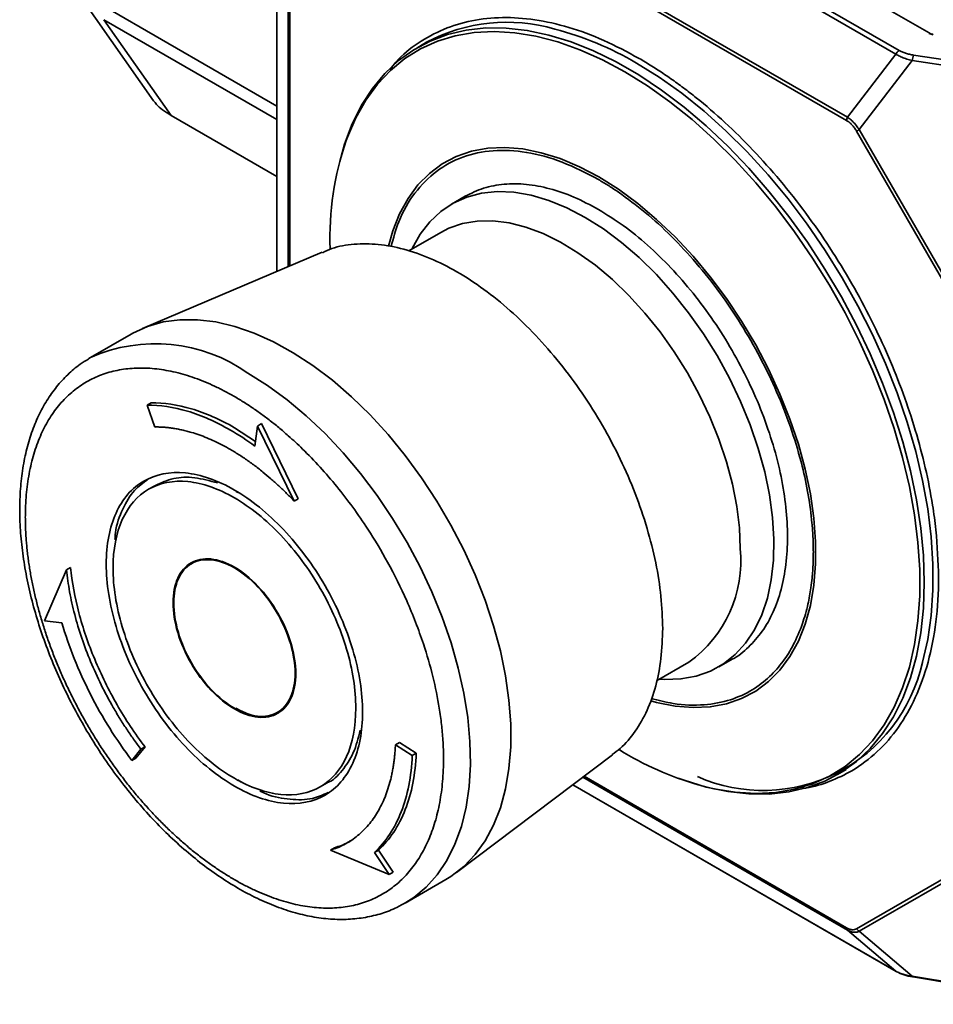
# Model space of a CAD drawing. Header units: millimetres. Extents: x 0 to 420, y 0 to 297.
# Tile 3 of 21: x 82 to 114, y 27 to 62. Entities that reach past the tile are written whole.
import ezdxf

# ---------------------------------------------------------------- set-up
doc = ezdxf.new("R2010")
doc.units = ezdxf.units.MM

msp = doc.modelspace()

# ---------------------------------------------------------------- linework, layer by layer
at = {"color": 7, "linetype": 'Continuous', "lineweight": 35}
for p, q in [((113.87, 61.408), (98.311, 70.39)), ((97.178, 69.635), (112.71, 60.668)), ((97.289, 69.764), (112.821, 60.798)), ((96.51, 66.836), (111.015, 58.463)), ((96.481, 66.722), (110.986, 58.348)), ((91.072, 66.126), (91.072, 53.079)), ((84.266, 62.604), (86.769, 59.043)), ((91.072, 58.855), (85.029, 62.344)), ((85.029, 61.873), (91.072, 58.384)), ((87.378, 58.529), (85.029, 61.873)), ((96.307, 61.084), (95.998, 60.905)), ((111.015, 58.463), (112.71, 60.668)), ((113.328, 60.636), (119.125, 59.765)), ((113.283, 60.446), (111.427, 58.032)), ((113.283, 60.446), (119.08, 59.576)), ((91.072, 56.397), (87.378, 58.529)), ((111.334, 57.978), (115.796, 50.249)), ((111.427, 58.032), (115.889, 50.303)), ((97.654, 55.703), (97.182, 55.431)), ((96.808, 54.445), (95.682, 53.795)), ((92.66, 53.753), (86.381, 51.088)), ((85.978, 50.887), (84.564, 50.071)), ((86.678, 48.488), (86.537, 48.406)), ((86.537, 48.406), (86.807, 47.645)), ((90.329, 47.138), (89.592, 47.621)), ((90.398, 47.68), (90.309, 46.977)), ((90.539, 47.762), (90.398, 47.68)), ((91.684, 45.051), (90.398, 47.68)), ((91.825, 45.132), (90.539, 47.762)), ((86.828, 45.605), (86.591, 45.468)), ((89.655, 45.387), (89.71, 45.362)), ((91.825, 45.132), (91.684, 45.051)), ((83.722, 42.657), (82.949, 40.873)), ((83.863, 42.738), (83.722, 42.657)), ((88.141, 42.898), (88.09, 42.869)), ((82.949, 40.873), (83.56, 40.809)), ((104.348, 38.784), (105.474, 39.434)), ((106.515, 39.265), (106.987, 39.537)), ((91.09, 37.673), (91.14, 37.702)), ((86.149, 36.079), (86.467, 36.468)), ((86.326, 36.386), (86.467, 36.468)), ((95.218, 36.54), (95.36, 36.622)), ((95.807, 36.168), (95.218, 36.54)), ((95.948, 36.249), (95.36, 36.622)), ((86.007, 35.998), (86.326, 36.386)), ((95.948, 36.249), (95.807, 36.168)), ((97.352, 32.083), (102.8, 36.188)), ((86.149, 36.079), (86.007, 35.998)), ((110.663, 35.501), (110.972, 35.68)), ((89.709, 35.318), (89.827, 35.237)), ((92.591, 35.076), (92.828, 35.212)), ((101.422, 35.149), (112.723, 28.625)), ((93.087, 32.946), (92.945, 32.865)), ((92.945, 32.865), (95.004, 32.018)), ((94.482, 32.786), (94.623, 32.868)), ((95.004, 32.018), (94.482, 32.786)), ((95.145, 32.1), (94.623, 32.868)), ((115.796, 32.697), (111.334, 30.12)), ((115.889, 32.607), (111.427, 30.03)), ((95.145, 32.1), (95.004, 32.018)), ((95.563, 31.018), (96.977, 31.834)), ((95.586, 31.031), (95.563, 31.018)), ((112.71, 28.635), (111.015, 30.069)), ((111.427, 30.03), (113.283, 28.46)), ((119.08, 27.505), (113.283, 28.46)), ((113.298, 28.435), (119.095, 27.479))]:
    msp.add_line(p, q, dxfattribs=at)
at = {"color": 8, "linetype": 'Continuous', "lineweight": 35}
for p, q in [((91.074, 53.08), (91.074, 66.11)), ((91.468, 53.247), (91.468, 63.925)), ((91.525, 53.271), (91.525, 63.859)), ((110.986, 30.151), (101.815, 35.445)), ((112.71, 28.635), (101.424, 35.15)), ((111.015, 30.069), (101.766, 35.408))]:
    msp.add_line(p, q, dxfattribs=at)
at = {"color": 7, "linetype": 'Continuous', "lineweight": 35, "flags": 128}
for points in [[(93.27, 56.92), (93.443, 57.525), (93.711, 58.233), (94.036, 58.883), (94.416, 59.47), (94.848, 59.99), (95.329, 60.442), (95.858, 60.822), (96.43, 61.127), (97.043, 61.357), (97.693, 61.51), (98.376, 61.584), (99.088, 61.581), (99.825, 61.498), (100.582, 61.338), (101.356, 61.1), (102.141, 60.787), (102.933, 60.4), (103.728, 59.941), (104.52, 59.414), (105.305, 58.82), (106.079, 58.165), (106.836, 57.451), (107.573, 56.682), (108.285, 55.864), (108.968, 55.001), (109.618, 54.098), (110.23, 53.161), (110.803, 52.194), (111.331, 51.204), (111.813, 50.196), (112.245, 49.177), (112.624, 48.152), (112.949, 47.127), (113.218, 46.109), (113.429, 45.103), (113.58, 44.115), (113.671, 43.151), (113.701, 42.216), (113.671, 41.317), (113.58, 40.458), (113.429, 39.645), (113.218, 38.882), (112.949, 38.174), (112.624, 37.524), (112.245, 36.937), (111.813, 36.416), (111.331, 35.965), (110.803, 35.585), (110.23, 35.279), (109.618, 35.05), (108.968, 34.897), (108.285, 34.822), (107.573, 34.826), (106.836, 34.909), (106.079, 35.069), (105.305, 35.307), (105.099, 35.382)], [(111.427, 58.032), (111.413, 58.024), (111.4, 58.016), (111.387, 58.009), (111.375, 58.002), (111.363, 57.995), (111.352, 57.989), (111.343, 57.983), (111.334, 57.978)], [(95.783, 53.854), (95.798, 53.884), (96.08, 54.381), (96.417, 54.812), (96.804, 55.174), (97.238, 55.463), (97.716, 55.675), (98.232, 55.81), (98.781, 55.866), (99.36, 55.843), (99.961, 55.74), (100.58, 55.559), (101.211, 55.301), (101.848, 54.969)], [(96.808, 54.445), (97.086, 54.586), (97.564, 54.75), (98.077, 54.837), (98.621, 54.845), (99.189, 54.774), (99.778, 54.626), (100.379, 54.401), (100.988, 54.102), (101.599, 53.732), (102.205, 53.294), (102.801, 52.794), (103.38, 52.235), (103.937, 51.623), (104.466, 50.965), (104.962, 50.267), (105.42, 49.535), (105.836, 48.778), (106.205, 48.003), (106.523, 47.217), (106.788, 46.428), (106.997, 45.645), (107.148, 44.874), (107.239, 44.124), (107.269, 43.402)], [(101.848, 54.969), (102.485, 54.565), (103.116, 54.095), (103.735, 53.561), (104.337, 52.969), (104.915, 52.325), (105.465, 51.635), (105.981, 50.904), (106.458, 50.14), (106.892, 49.35), (107.28, 48.541), (107.616, 47.722), (107.899, 46.898), (108.125, 46.079), (108.292, 45.272), (108.4, 44.484), (108.446, 43.723), (108.431, 42.996), (108.354, 42.309), (108.216, 41.67), (108.019, 41.083), (107.764, 40.555), (107.454, 40.09), (107.092, 39.693), (106.681, 39.368), (106.225, 39.117), (105.727, 38.943), (105.194, 38.847), (104.629, 38.831), (104.449, 38.842)], [(85.978, 50.887), (86.039, 50.922), (86.551, 51.156), (87.103, 51.313), (87.688, 51.392), (88.303, 51.393), (88.943, 51.316), (89.603, 51.16), (90.278, 50.928), (90.962, 50.621), (91.649, 50.241), (92.336, 49.792), (93.016, 49.277), (93.684, 48.7), (94.334, 48.066), (94.963, 47.379), (95.563, 46.645), (96.132, 45.869), (96.665, 45.059), (97.157, 44.219), (97.604, 43.357), (98.004, 42.479), (98.352, 41.593), (98.647, 40.705), (98.885, 39.822), (99.066, 38.951), (99.187, 38.099), (99.248, 37.272), (99.248, 36.478), (99.187, 35.721), (99.066, 35.009), (98.885, 34.346), (98.647, 33.739), (98.352, 33.191), (98.004, 32.707), (97.604, 32.29), (97.157, 31.945), (96.977, 31.834)], [(84.493, 50.029), (84.503, 50.035), (84.564, 50.071)], [(112.739, 28.619), (112.732, 28.621), (112.723, 28.625)]]:
    msp.add_lwpolyline(points, dxfattribs=at)
at = {"color": 8, "linetype": 'Continuous', "lineweight": 35, "flags": 128}
for points in [[(93.498, 57.658), (93.541, 57.774), (93.836, 58.449), (94.187, 59.064), (94.59, 59.615), (95.044, 60.099), (95.547, 60.512), (96.094, 60.853), (96.684, 61.119), (97.312, 61.309), (97.974, 61.422), (98.668, 61.457), (99.388, 61.415), (100.131, 61.294), (100.893, 61.096), (101.668, 60.822), (102.452, 60.474), (103.241, 60.053)], [(113.634, 39.414), (113.64, 39.435), (113.821, 40.224), (113.942, 41.061), (114.003, 41.941), (114.003, 42.858), (113.942, 43.808), (113.821, 44.784), (113.64, 45.782), (113.4, 46.795), (113.103, 47.818), (112.751, 48.843), (112.345, 49.866), (111.888, 50.881), (111.382, 51.88), (110.831, 52.859), (110.238, 53.812), (109.606, 54.733), (108.939, 55.617), (108.241, 56.458), (107.516, 57.252), (106.769, 57.993), (106.003, 58.679), (105.223, 59.304), (104.433, 59.864), (103.64, 60.358)], [(103.241, 60.053), (104.03, 59.563), (104.814, 59.006), (105.589, 58.384), (106.351, 57.703), (107.094, 56.966), (107.814, 56.177), (108.508, 55.341), (109.17, 54.463), (109.798, 53.548), (110.388, 52.601), (110.935, 51.628), (111.438, 50.635), (111.892, 49.627), (112.295, 48.61), (112.646, 47.591), (112.941, 46.575), (113.179, 45.568), (113.359, 44.577), (113.479, 43.606), (113.54, 42.662), (113.54, 41.75), (113.479, 40.876), (113.359, 40.045), (113.179, 39.261), (112.941, 38.529), (112.646, 37.854), (112.295, 37.239), (111.892, 36.688), (111.438, 36.205), (110.935, 35.792), (110.388, 35.451), (109.798, 35.184), (109.17, 34.994), (108.508, 34.881), (107.814, 34.846), (107.094, 34.889), (106.351, 35.01), (105.797, 35.147)], [(94.973, 53.967), (95.124, 54.492), (95.363, 55.09), (95.658, 55.627), (96.007, 56.099), (96.406, 56.504), (96.854, 56.837), (97.345, 57.096), (97.877, 57.279), (98.445, 57.384), (99.043, 57.41), (99.669, 57.358), (100.316, 57.227), (100.979, 57.019), (101.652, 56.735), (102.332, 56.379)], [(102.332, 56.379), (103.011, 55.951), (103.685, 55.457), (104.348, 54.899), (104.995, 54.283), (105.62, 53.614), (106.219, 52.896), (106.786, 52.135), (107.318, 51.339), (107.81, 50.512), (108.257, 49.663), (108.657, 48.797), (109.006, 47.921), (109.301, 47.043), (109.54, 46.17), (109.721, 45.309), (109.842, 44.466), (109.903, 43.649), (109.903, 42.863), (109.842, 42.117), (109.721, 41.414), (109.54, 40.761), (109.301, 40.164), (109.006, 39.627), (108.657, 39.154), (108.257, 38.75), (107.81, 38.417), (107.318, 38.158), (106.786, 37.975), (106.219, 37.87), (105.62, 37.844), (104.995, 37.896), (104.348, 38.027), (104.144, 38.083)], [(90.063, 49.526), (90.751, 49.094), (91.433, 48.595), (92.104, 48.033), (92.759, 47.413), (93.394, 46.739), (94.002, 46.016), (94.579, 45.25), (95.121, 44.448), (95.624, 43.615), (96.083, 42.758), (96.494, 41.884), (96.856, 40.999), (97.164, 40.11), (97.417, 39.225), (97.612, 38.351), (97.748, 37.493), (97.824, 36.66), (97.839, 35.856), (97.794, 35.09), (97.688, 34.366), (97.522, 33.691), (97.298, 33.069), (97.017, 32.506), (96.682, 32.005), (96.295, 31.572), (95.859, 31.208), (95.586, 31.031)], [(112.723, 28.625), (112.72, 28.627), (112.71, 28.635)], [(113.3, 28.435), (113.296, 28.436), (113.291, 28.44), (113.286, 28.449), (113.283, 28.46)]]:
    msp.add_lwpolyline(points, dxfattribs=at)
at = {"color": 7, "linetype": 'Continuous', "lineweight": 35}
for centre, radius, start, end in [((99.11, 55.81), 5.973, 73.7044, 117.9933), ((112.985, 60.544), 0.302, 123.0562, 155.773), ((113.955, 60.385), 0.675, 158.1988, 174.8083), ((111.261, 58.341), 0.274, 153.7077, 178.4976), ((103.555, 54.231), 10.625, 161.1818, 181.9283), ((102.943, 42.969), 4.348, 305.6036, 5.7085), ((108.064, 40.657), 5.707, 246.2954, 347.4148), ((109.046, 46.197), 11.518, 238.6019, 253.6158), ((111.098, 30.143), 0.111, 176.3009, 221.9075), ((111.533, 30.233), 0.229, 209.5322, 242.4316)]:
    msp.add_arc(centre, radius, start, end, dxfattribs=at)
at = {"color": 8, "linetype": 'Continuous', "lineweight": 35}
for centre, radius, start, end in [((98.045, 50.914), 10.977, 59.356, 75.5365), ((86.837, 44.99), 5.566, 54.5795, 114.1101)]:
    msp.add_arc(centre, radius, start, end, dxfattribs=at)
at = {"color": 7, "linetype": 'Continuous', "lineweight": 35}
for centre, major_axis, ratio, start_param, end_param in [((88.857, 61.869), (0.821, 3.718), 0.697888, 2.573459, 2.629054), ((91.461, 58.164), (4.709, -1.04), 0.201835, 3.414371, 3.709727)]:
    msp.add_ellipse(centre, major_axis=major_axis, ratio=ratio, start_param=start_param, end_param=end_param, dxfattribs=at)
at = {"color": 8, "linetype": 'Continuous', "lineweight": 35}
for points, knots in [([(95.028, 60.136), (95.095, 60.223), (95.379, 60.592), (96.002, 61.075), (96.887, 61.568), (97.876, 61.866), (98.946, 61.978), (100.083, 61.9), (101.271, 61.631), (102.494, 61.188), (103.321, 60.743), (103.734, 60.521)], [0, 0, 0, 0, 0.037342, 0.157674, 0.278006, 0.398339, 0.518671, 0.639003, 0.759335, 0.879668, 1, 1, 1, 1]), ([(103.734, 60.521), (103.808, 60.478), (103.957, 60.391), (104.18, 60.253), (104.403, 60.111), (104.625, 59.964), (104.846, 59.812), (104.994, 59.706), (105.067, 59.653)], [0, 0, 0, 0, 0.1670549, 0.3338535, 0.5004715, 0.6669846, 0.8334688, 1, 1, 1, 1]), ([(95.068, 53.937), (95.148, 54.239), (95.336, 54.956), (95.875, 55.851), (96.628, 56.62), (97.555, 57.119), (98.618, 57.344), (99.79, 57.28), (101.036, 56.953), (101.892, 56.508), (102.32, 56.285)], [0, 0, 0, 0, 0.094152, 0.223559, 0.352966, 0.482372, 0.611779, 0.741186, 0.870593, 1, 1, 1, 1]), ([(103.132, 55.765), (103.445, 55.532), (104.071, 55.065), (104.979, 54.211), (105.845, 53.261), (106.655, 52.219), (107.395, 51.104), (108.055, 49.933), (108.623, 48.725), (109.091, 47.5), (109.431, 46.342), (109.659, 45.267), (109.756, 44.537), (109.795, 44.072), (109.809, 43.859), (109.818, 43.647), (109.823, 43.437), (109.824, 43.23), (109.821, 43.026), (109.816, 42.891), (109.813, 42.823), (109.813, 42.817), (109.812, 42.799), (109.808, 42.731), (109.799, 42.583), (109.777, 42.335), (109.73, 41.944), (109.631, 41.402), (109.439, 40.719), (109.15, 40.048), (108.765, 39.429), (108.293, 38.893), (107.683, 38.428), (106.921, 38.081), (105.996, 37.906), (105.055, 37.935), (104.414, 38.096), (104.156, 38.16)], [0, 0, 0, 0, 0.045363, 0.090726, 0.136089, 0.181451, 0.226814, 0.272177, 0.31754, 0.362903, 0.408266, 0.446378, 0.48449, 0.49305, 0.50161, 0.510169, 0.518729, 0.527289, 0.535848, 0.544408, 0.544432, 0.544603, 0.545063, 0.546774, 0.553364, 0.564178, 0.579215, 0.605829, 0.639946, 0.681561, 0.717703, 0.758062, 0.802638, 0.851428, 0.904432, 0.961647, 1, 1, 1, 1]), ([(114.106, 44.057), (114.15, 43.496), (114.238, 42.374), (114.135, 40.823), (113.863, 39.411), (113.419, 38.18), (112.821, 37.13), (112.076, 36.269), (111.258, 35.652), (110.406, 35.257), (109.809, 35.059), (109.458, 35.022), (109.406, 35.016)], [0, 0, 0, 0, 0.1180172, 0.2359973, 0.352967, 0.4686691, 0.5805792, 0.693879, 0.8083325, 0.8964806, 0.9846693, 1, 1, 1, 1])]:
    msp.add_open_spline(points, degree=3, knots=knots, dxfattribs=at)
at = {"color": 7, "linetype": 'Continuous', "lineweight": 35}
for points in [[(113.869, 61.394), (113.91, 61.37), (113.961, 61.353), (114.016, 61.345)], [(90.309, 46.977), (90.025, 47.185), (89.737, 47.374), (89.45, 47.539)]]:
    msp.add_open_spline(points, degree=3, dxfattribs=at)
for points, knots in [([(114.016, 61.359), (114.003, 61.362), (113.975, 61.367), (113.937, 61.378), (113.901, 61.391), (113.88, 61.403), (113.87, 61.408)], [0, 0, 0, 0, 0.25212, 0.5, 0.74788, 1, 1, 1, 1]), ([(113.283, 60.446), (113.25, 60.454), (113.184, 60.469), (113.091, 60.497), (113.003, 60.526), (112.92, 60.559), (112.844, 60.593), (112.773, 60.629), (112.731, 60.655), (112.71, 60.668)], [0, 0, 0, 0, 0.15492, 0.305536, 0.452002, 0.594489, 0.733182, 0.86828, 1, 1, 1, 1]), ([(112.821, 60.798), (112.837, 60.788), (112.871, 60.77), (112.926, 60.744), (112.985, 60.721), (113.069, 60.692), (113.182, 60.661), (113.279, 60.644), (113.328, 60.636)], [0, 0, 0, 0, 0.1178469, 0.2375247, 0.3596156, 0.4846677, 0.7366704, 1, 1, 1, 1]), ([(105.067, 59.653), (105.141, 59.599), (105.288, 59.491), (105.509, 59.322), (105.995, 58.939), (106.739, 58.298), (107.722, 57.329), (108.669, 56.267), (109.569, 55.124), (110.409, 53.917), (111.173, 52.669), (111.86, 51.391), (112.459, 50.106), (112.974, 48.816), (113.406, 47.517), (113.753, 46.212), (113.95, 45.2), (114.056, 44.485), (114.089, 44.2), (114.106, 44.057)], [0, 0, 0, 0, 0.0162666, 0.0325525, 0.0488652, 0.1244755, 0.2001213, 0.2767443, 0.353403, 0.429516, 0.5056652, 0.579805, 0.6539811, 0.7264944, 0.7990436, 0.8739935, 0.9489787, 0.9745159, 1, 1, 1, 1]), ([(111.334, 57.978), (111.322, 57.998), (111.298, 58.038), (111.258, 58.095), (111.217, 58.149), (111.159, 58.214), (111.083, 58.287), (111.019, 58.328), (110.986, 58.348)], [0, 0, 0, 0, 0.129308, 0.255933, 0.381008, 0.505707, 0.749511, 1, 1, 1, 1]), ([(111.015, 58.463), (111.033, 58.45), (111.07, 58.426), (111.125, 58.383), (111.179, 58.335), (111.231, 58.283), (111.283, 58.226), (111.333, 58.165), (111.382, 58.1), (111.412, 58.055), (111.427, 58.032)], [0, 0, 0, 0, 0.1249165, 0.2486658, 0.3718418, 0.4950464, 0.6188812, 0.7439388, 0.8707947, 1, 1, 1, 1]), ([(97.653, 55.703), (97.865, 55.807), (98.287, 56.016), (99.011, 56.147), (99.787, 56.144), (100.607, 55.989), (101.456, 55.702), (102.032, 55.395), (102.32, 55.241)], [0, 0, 0, 0, 0.166581, 0.333264, 0.499948, 0.666632, 0.833316, 1, 1, 1, 1]), ([(103.132, 55.765), (103.078, 55.803), (102.97, 55.878), (102.808, 55.986), (102.645, 56.09), (102.483, 56.19), (102.374, 56.254), (102.32, 56.285)], [0, 0, 0, 0, 0.200094, 0.400047, 0.599953, 0.799906, 1, 1, 1, 1]), ([(102.32, 55.241), (102.608, 55.062), (103.184, 54.704), (104.033, 54.012), (104.852, 53.219), (105.629, 52.328), (106.349, 51.357), (107, 50.322), (107.571, 49.241), (108.052, 48.132), (108.434, 47.015), (108.713, 45.907), (108.882, 44.829), (108.938, 43.799), (108.882, 42.834), (108.713, 41.951), (108.434, 41.166), (108.053, 40.487), (107.564, 39.947), (107.203, 39.63), (106.986, 39.537), (106.986, 39.537)], [0, 0, 0, 0, 0.055554, 0.111107, 0.166661, 0.222215, 0.277768, 0.333322, 0.388875, 0.444429, 0.499983, 0.555536, 0.61109, 0.666644, 0.722197, 0.777751, 0.833305, 0.888858, 0.944412, 0.999965, 1, 1, 1, 1]), ([(92.669, 53.734), (92.776, 53.784), (93.114, 53.944), (93.768, 54.048), (94.61, 54.048), (95.504, 53.881), (96.429, 53.56), (97.37, 53.088), (98.311, 52.473), (99.236, 51.727), (100.129, 50.861), (100.975, 49.891), (101.759, 48.834), (102.468, 47.706), (103.09, 46.529), (103.613, 45.321), (104.031, 44.103), (104.332, 42.898), (104.523, 41.72), (104.547, 40.981), (104.559, 40.612)], [0, 0, 0, 0, 0.026272, 0.08355, 0.140828, 0.198106, 0.255384, 0.312662, 0.36994, 0.427218, 0.484497, 0.541775, 0.599053, 0.656331, 0.713609, 0.770887, 0.828166, 0.885444, 0.942722, 1, 1, 1, 1]), ([(84.489, 50.016), (84.391, 49.958), (84.133, 49.804), (83.76, 49.481), (83.37, 49.059), (83.028, 48.576), (82.736, 48.039), (82.495, 47.447), (82.307, 46.806), (82.175, 46.12), (82.1, 45.393), (82.081, 44.633), (82.119, 43.844), (82.214, 43.034), (82.363, 42.206), (82.567, 41.368), (82.822, 40.526), (83.126, 39.683), (83.479, 38.847), (83.877, 38.023), (84.317, 37.217), (84.796, 36.433), (85.311, 35.677), (85.859, 34.955), (86.436, 34.27), (87.039, 33.629), (87.663, 33.035), (88.305, 32.493), (88.961, 32.006), (89.626, 31.579), (90.297, 31.214), (90.97, 30.916), (91.638, 30.687), (92.299, 30.53), (92.945, 30.446), (93.571, 30.438), (94.172, 30.503), (94.74, 30.644), (95.214, 30.821), (95.48, 30.979), (95.584, 31.041)], [0, 0, 0, 0, 0.015546, 0.041187, 0.066892, 0.092791, 0.118965, 0.14544, 0.172187, 0.199147, 0.226247, 0.253422, 0.280624, 0.307816, 0.334984, 0.362123, 0.389232, 0.416316, 0.443379, 0.470428, 0.497469, 0.52451, 0.551555, 0.578612, 0.605686, 0.632786, 0.659917, 0.687086, 0.714298, 0.741552, 0.768845, 0.796163, 0.823468, 0.850707, 0.877808, 0.904689, 0.931277, 0.957537, 0.983491, 1, 1, 1, 1]), ([(89.241, 32.047), (89.183, 32.084), (89.067, 32.158), (88.894, 32.275), (88.721, 32.397), (88.548, 32.523), (88.377, 32.653), (88.205, 32.787), (88.035, 32.926), (87.866, 33.069), (87.697, 33.216), (87.53, 33.367), (87.363, 33.522), (87.198, 33.681), (87.035, 33.843), (86.873, 34.009), (86.712, 34.179), (86.553, 34.352), (86.396, 34.529), (86.24, 34.708), (86.087, 34.891), (85.935, 35.077), (85.786, 35.266), (85.638, 35.458), (85.493, 35.652), (85.35, 35.849), (85.21, 36.049), (85.072, 36.251), (84.936, 36.455), (84.804, 36.662), (84.674, 36.87), (84.547, 37.08), (84.422, 37.293), (84.301, 37.506), (84.182, 37.722), (84.067, 37.939), (83.955, 38.157), (83.846, 38.376), (83.74, 38.597), (83.637, 38.818), (83.538, 39.04), (83.442, 39.263), (83.35, 39.487), (83.262, 39.711), (83.176, 39.935), (83.095, 40.16), (83.017, 40.384), (82.943, 40.609), (82.873, 40.833), (82.806, 41.057), (82.744, 41.28), (82.685, 41.503), (82.63, 41.725), (82.579, 41.947), (82.532, 42.167), (82.489, 42.387), (82.451, 42.605), (82.416, 42.822), (82.385, 43.037), (82.358, 43.251), (82.336, 43.463), (82.317, 43.674), (82.303, 43.882), (82.292, 44.088), (82.286, 44.293), (82.284, 44.495), (82.286, 44.694), (82.295, 44.957), (82.316, 45.279), (82.357, 45.654), (82.415, 46.017), (82.489, 46.366), (82.579, 46.702), (82.685, 47.024), (82.807, 47.33), (82.944, 47.62), (83.096, 47.893), (83.263, 48.149), (83.444, 48.388), (83.64, 48.608), (83.848, 48.809), (84.07, 48.99), (84.304, 49.152), (84.55, 49.294), (84.808, 49.416), (85.076, 49.516), (85.355, 49.596), (85.643, 49.655), (85.94, 49.692), (86.245, 49.708), (86.558, 49.703), (86.878, 49.676), (87.204, 49.628), (87.536, 49.559), (87.872, 49.469), (88.212, 49.358), (88.555, 49.226), (88.9, 49.074), (89.247, 48.902), (89.595, 48.712), (89.827, 48.569), (89.943, 48.497)], [0, 0, 0, 0, 0.007576, 0.0151521, 0.0227281, 0.0303041, 0.0378801, 0.0454562, 0.0530322, 0.0606082, 0.0681842, 0.0757603, 0.0833363, 0.0909123, 0.0984883, 0.1060644, 0.1136404, 0.1212164, 0.1287924, 0.1363685, 0.1439445, 0.1515205, 0.1590965, 0.1666726, 0.1742486, 0.1818246, 0.1894006, 0.1969767, 0.2045527, 0.2121287, 0.2197047, 0.2272808, 0.2348568, 0.2424328, 0.2500089, 0.2575849, 0.2651609, 0.2727369, 0.280313, 0.287889, 0.295465, 0.303041, 0.3106171, 0.3181931, 0.3257691, 0.3333451, 0.3409212, 0.3484972, 0.3560732, 0.3636492, 0.3712253, 0.3788013, 0.3863773, 0.3939533, 0.4015294, 0.4091054, 0.4166814, 0.4242574, 0.4318335, 0.4394095, 0.4469855, 0.4545615, 0.4621376, 0.4697136, 0.4772896, 0.4848657, 0.4924417, 0.5000177, 0.5151687, 0.5303197, 0.5454706, 0.5606216, 0.5757726, 0.5909236, 0.6060746, 0.6212255, 0.6363765, 0.6515275, 0.6666785, 0.6818294, 0.6969804, 0.7121314, 0.7272824, 0.7424334, 0.7575843, 0.7727353, 0.7878863, 0.8030373, 0.8181883, 0.8333392, 0.8484902, 0.8636412, 0.8787922, 0.8939431, 0.9090941, 0.9242451, 0.9393961, 0.9545471, 0.969698, 0.984849, 1, 1, 1, 1]), ([(86.678, 48.488), (87.127, 48.495), (87.603, 48.425), (88.583, 48.134), (89.087, 47.912), (89.592, 47.621)], [0, 0, 0, 0, 0.5, 0.5, 1, 1, 1, 1]), ([(89.943, 48.497), (90, 48.46), (90.115, 48.387), (90.288, 48.27), (90.459, 48.15), (90.631, 48.025), (90.802, 47.896), (90.972, 47.762), (91.197, 47.579), (91.533, 47.291), (92.227, 46.646), (93.189, 45.592), (94.179, 44.236), (94.988, 42.885), (95.656, 41.538), (96.176, 40.192), (96.542, 38.931), (96.733, 37.994), (96.833, 37.257), (96.886, 36.665), (96.901, 36.19), (96.897, 35.842), (96.888, 35.579), (96.868, 35.265), (96.826, 34.89), (96.769, 34.528), (96.694, 34.178), (96.604, 33.842), (96.498, 33.521), (96.376, 33.215), (96.239, 32.925), (96.087, 32.651), (95.92, 32.395), (95.739, 32.157), (95.544, 31.937), (95.335, 31.736), (95.114, 31.554), (94.88, 31.392), (94.633, 31.25), (94.376, 31.129), (94.108, 31.028), (93.829, 30.948), (93.541, 30.889), (93.244, 30.852), (92.938, 30.836), (92.625, 30.841), (92.305, 30.868), (91.979, 30.916), (91.648, 30.985), (91.312, 31.075), (90.972, 31.187), (90.629, 31.318), (90.283, 31.47), (89.936, 31.642), (89.588, 31.833), (89.357, 31.976), (89.241, 32.047)], [0, 0, 0, 0, 0.0075302, 0.0150603, 0.0225905, 0.0301206, 0.0376507, 0.0451808, 0.0527709, 0.0677158, 0.0903639, 0.1475581, 0.2047522, 0.2464169, 0.2927965, 0.3438887, 0.3822711, 0.4206641, 0.440495, 0.4602516, 0.4845421, 0.4933134, 0.49985, 0.515006, 0.5301619, 0.5453179, 0.5604739, 0.5756299, 0.590786, 0.605942, 0.6210981, 0.6362542, 0.6514103, 0.6665664, 0.6817225, 0.6968786, 0.7120347, 0.7271908, 0.742347, 0.7575031, 0.7726592, 0.7878153, 0.8029715, 0.8181276, 0.8332837, 0.8484398, 0.8635959, 0.878752, 0.893908, 0.9090641, 0.9242201, 0.9393761, 0.9545321, 0.9696881, 0.9848441, 1, 1, 1, 1]), ([(89.45, 47.539), (88.946, 47.831), (88.442, 48.052), (87.461, 48.344), (86.985, 48.414), (86.537, 48.406)], [0, 0, 0, 0, 0.5, 0.5, 1, 1, 1, 1]), ([(86.807, 47.645), (86.858, 47.646), (86.96, 47.646), (87.116, 47.639), (87.274, 47.625), (87.434, 47.605), (87.595, 47.578), (87.758, 47.544), (87.923, 47.504), (88.123, 47.448), (88.358, 47.372), (88.629, 47.268), (88.901, 47.148), (89.175, 47.013), (89.359, 46.91), (89.45, 46.859)], [0, 0, 0, 0, 0.062685, 0.125208, 0.187622, 0.249984, 0.312348, 0.374771, 0.437308, 0.500014, 0.600223, 0.7001, 0.799869, 0.899761, 1, 1, 1, 1]), ([(89.45, 46.859), (89.505, 46.827), (89.614, 46.763), (89.778, 46.66), (89.941, 46.552), (90.104, 46.44), (90.266, 46.322), (90.428, 46.199), (90.63, 46.039), (90.87, 45.838), (91.146, 45.589), (91.418, 45.328), (91.595, 45.143), (91.684, 45.051)], [0, 0, 0, 0, 0.071561, 0.142983, 0.214323, 0.285639, 0.356988, 0.428428, 0.500017, 0.625146, 0.74998, 0.874829, 1, 1, 1, 1]), ([(89.592, 35.101), (89.006, 35.439), (88.42, 35.912), (87.336, 37.055), (86.84, 37.726), (86.011, 39.161), (85.679, 39.927), (85.23, 41.437), (85.113, 42.181), (85.113, 43.534), (85.23, 44.144), (85.679, 45.136), (86.011, 45.518), (86.84, 45.996), (87.336, 46.093), (88.42, 45.986), (89.006, 45.782), (89.592, 45.444)], [0, 0, 0, 0, 0.125, 0.125, 0.25, 0.25, 0.375, 0.375, 0.5, 0.5, 0.625, 0.625, 0.75, 0.75, 0.875, 0.875, 1, 1, 1, 1]), ([(89.592, 45.171), (89.036, 45.492), (88.481, 45.685), (87.455, 45.787), (86.984, 45.695), (86.199, 45.242), (85.885, 44.88), (85.46, 43.94), (85.349, 43.363), (85.349, 42.08), (85.46, 41.375), (85.885, 39.945), (86.199, 39.22), (86.984, 37.86), (87.455, 37.225), (88.481, 36.142), (89.036, 35.694), (89.592, 35.373)], [0, 0, 0, 0, 0.125, 0.125, 0.25, 0.25, 0.375, 0.375, 0.5, 0.5, 0.625, 0.625, 0.75, 0.75, 0.875, 0.875, 1, 1, 1, 1]), ([(86.555, 45.805), (86.397, 45.691), (86.044, 45.436), (85.674, 44.794), (85.449, 44.199), (85.42, 43.794), (85.414, 43.714)], [0, 0, 0, 0, 0.264614, 0.591537, 0.918461, 1, 1, 1, 1]), ([(86.828, 45.605), (87.035, 45.698), (87.45, 45.884), (88.193, 45.914), (88.731, 45.765), (89, 45.691)], [0, 0, 0, 0, 0.333242, 0.666621, 1, 1, 1, 1]), ([(89.592, 45.444), (90.178, 45.105), (90.764, 44.632), (91.847, 43.489), (92.344, 42.819), (93.173, 41.383), (93.505, 40.618), (93.954, 39.108), (94.07, 38.364), (94.07, 37.01), (93.954, 36.401), (93.505, 35.409), (93.173, 35.027), (92.344, 34.548), (91.847, 34.451), (90.764, 34.559), (90.178, 34.762), (89.592, 35.101)], [0, 0, 0, 0, 0.125, 0.125, 0.25, 0.25, 0.375, 0.375, 0.5, 0.5, 0.625, 0.625, 0.75, 0.75, 0.875, 0.875, 1, 1, 1, 1]), ([(89.592, 35.373), (90.147, 35.052), (90.702, 34.859), (91.728, 34.758), (92.199, 34.849), (92.984, 35.303), (93.299, 35.665), (93.724, 36.604), (93.834, 37.182), (93.834, 38.464), (93.724, 39.169), (93.299, 40.599), (92.984, 41.324), (92.199, 42.685), (91.728, 43.32), (90.702, 44.403), (90.147, 44.851), (89.592, 45.171)], [0, 0, 0, 0, 0.125, 0.125, 0.25, 0.25, 0.375, 0.375, 0.5, 0.5, 0.625, 0.625, 0.75, 0.75, 0.875, 0.875, 1, 1, 1, 1]), ([(89.592, 37.795), (89.311, 37.957), (89.03, 38.184), (88.512, 38.732), (88.274, 39.052), (87.877, 39.74), (87.718, 40.107), (87.503, 40.83), (87.447, 41.186), (87.447, 41.835), (87.503, 42.126), (87.718, 42.602), (87.877, 42.784), (88.274, 43.014), (88.512, 43.06), (89.03, 43.009), (89.311, 42.911), (89.592, 42.749)], [0, 0, 0, 0, 0.125, 0.125, 0.25, 0.25, 0.375, 0.375, 0.5, 0.5, 0.625, 0.625, 0.75, 0.75, 0.875, 0.875, 1, 1, 1, 1]), ([(89.592, 42.722), (89.314, 42.882), (89.037, 42.979), (88.523, 43.029), (88.288, 42.984), (87.895, 42.757), (87.738, 42.576), (87.526, 42.106), (87.47, 41.817), (87.47, 41.176), (87.526, 40.824), (87.738, 40.109), (87.895, 39.746), (88.288, 39.066), (88.523, 38.748), (89.037, 38.207), (89.314, 37.983), (89.592, 37.823)], [0, 0, 0, 0, 0.125, 0.125, 0.25, 0.25, 0.375, 0.375, 0.5, 0.5, 0.625, 0.625, 0.75, 0.75, 0.875, 0.875, 1, 1, 1, 1]), ([(86.326, 36.386), (86.282, 36.444), (86.196, 36.56), (86.068, 36.737), (85.943, 36.916), (85.821, 37.097), (85.702, 37.281), (85.585, 37.467), (85.471, 37.655), (85.244, 38.041), (84.926, 38.636), (84.556, 39.451), (84.246, 40.274), (84.041, 40.957), (83.911, 41.493), (83.831, 41.886), (83.766, 42.275), (83.736, 42.529), (83.722, 42.657)], [0, 0, 0, 0, 0.030955, 0.061845, 0.09269, 0.123515, 0.154341, 0.185192, 0.216089, 0.247055, 0.373508, 0.500011, 0.626465, 0.752968, 0.814807, 0.876472, 0.938143, 1, 1, 1, 1]), ([(83.863, 42.738), (83.916, 42.227), (84.015, 41.695), (84.298, 40.619), (84.484, 40.073), (84.932, 38.994), (85.195, 38.461), (85.786, 37.431), (86.114, 36.934), (86.467, 36.468)], [0, 0, 0, 0, 0.25, 0.25, 0.5, 0.5, 0.75, 0.75, 1, 1, 1, 1]), ([(89.592, 42.749), (89.873, 42.587), (90.153, 42.36), (90.672, 41.813), (90.91, 41.492), (91.307, 40.804), (91.466, 40.438), (91.681, 39.715), (91.737, 39.358), (91.737, 38.71), (91.681, 38.418), (91.466, 37.943), (91.307, 37.76), (90.91, 37.531), (90.672, 37.484), (90.153, 37.536), (89.873, 37.633), (89.592, 37.795)], [0, 0, 0, 0, 0.125, 0.125, 0.25, 0.25, 0.375, 0.375, 0.5, 0.5, 0.625, 0.625, 0.75, 0.75, 0.875, 0.875, 1, 1, 1, 1]), ([(89.592, 37.823), (89.869, 37.662), (90.147, 37.566), (90.66, 37.515), (90.895, 37.561), (91.288, 37.787), (91.445, 37.968), (91.658, 38.438), (91.713, 38.727), (91.713, 39.368), (91.658, 39.721), (91.445, 40.436), (91.288, 40.798), (90.895, 41.478), (90.66, 41.796), (90.147, 42.338), (89.869, 42.562), (89.592, 42.722)], [0, 0, 0, 0, 0.125, 0.125, 0.25, 0.25, 0.375, 0.375, 0.5, 0.5, 0.625, 0.625, 0.75, 0.75, 0.875, 0.875, 1, 1, 1, 1]), ([(83.56, 40.809), (83.805, 39.975), (84.143, 39.131), (84.971, 37.502), (85.462, 36.717), (86.007, 35.998)], [0, 0, 0, 0, 0.5, 0.5, 1, 1, 1, 1]), ([(104.559, 40.612), (104.547, 40.257), (104.523, 39.546), (104.332, 38.589), (104.032, 37.73), (103.61, 37.001), (103.193, 36.486), (102.885, 36.273), (102.788, 36.205)], [0, 0, 0, 0, 0.183153, 0.366306, 0.54946, 0.732613, 0.915766, 1, 1, 1, 1]), ([(89.639, 37.823), (89.779, 37.751), (90.06, 37.607), (90.464, 37.522), (90.83, 37.528), (91.031, 37.619), (91.127, 37.662)], [0, 0, 0, 0, 0.255548, 0.511095, 0.766645, 1, 1, 1, 1]), ([(93.989, 37.05), (93.92, 36.778), (93.782, 36.234), (93.367, 35.637), (93.042, 35.29), (92.827, 35.212), (92.827, 35.212)], [0, 0, 0, 0, 0.333288, 0.666575, 0.999862, 1, 1, 1, 1]), ([(95.218, 36.54), (95.215, 36.482), (95.21, 36.366), (95.196, 36.195), (95.178, 36.027), (95.156, 35.862), (95.13, 35.7), (95.099, 35.541), (95.065, 35.386), (94.987, 35.077), (94.837, 34.64), (94.571, 34.123), (94.243, 33.679), (93.922, 33.378), (93.642, 33.179), (93.421, 33.052), (93.19, 32.945), (93.027, 32.891), (92.945, 32.865)], [0, 0, 0, 0, 0.030955, 0.061845, 0.09269, 0.123515, 0.154341, 0.185192, 0.216089, 0.247055, 0.373508, 0.500011, 0.626465, 0.752968, 0.814807, 0.876472, 0.938143, 1, 1, 1, 1]), ([(94.482, 32.786), (94.879, 33.149), (95.196, 33.627), (95.645, 34.772), (95.776, 35.438), (95.807, 36.168)], [0, 0, 0, 0, 0.5, 0.5, 1, 1, 1, 1]), ([(95.948, 36.249), (95.917, 35.52), (95.787, 34.854), (95.338, 33.709), (95.02, 33.23), (94.623, 32.868)], [0, 0, 0, 0, 0.5, 0.5, 1, 1, 1, 1]), ([(90.483, 34.933), (90.556, 34.898), (90.921, 34.721), (91.549, 34.619), (92.289, 34.617), (92.687, 34.796), (92.865, 34.875)], [0, 0, 0, 0, 0.081572, 0.40852, 0.735468, 1, 1, 1, 1]), ([(93.67, 33.207), (93.636, 33.184), (93.459, 33.065), (93.253, 32.999), (93.087, 32.946)], [0, 0, 0, 0, 0.193464, 1, 1, 1, 1]), ([(110.986, 30.151), (111.002, 30.142), (111.034, 30.124), (111.082, 30.105), (111.128, 30.092), (111.188, 30.083), (111.26, 30.086), (111.309, 30.108), (111.334, 30.12)], [0, 0, 0, 0, 0.12468, 0.247882, 0.370834, 0.494772, 0.741327, 1, 1, 1, 1]), ([(111.427, 30.03), (111.412, 30.023), (111.382, 30.01), (111.333, 29.998), (111.283, 29.993), (111.231, 29.994), (111.179, 30.003), (111.125, 30.018), (111.07, 30.039), (111.033, 30.059), (111.015, 30.069)], [0, 0, 0, 0, 0.129205, 0.256061, 0.381119, 0.504954, 0.628158, 0.751334, 0.875084, 1, 1, 1, 1]), ([(112.71, 28.635), (112.731, 28.624), (112.773, 28.601), (112.844, 28.57), (112.92, 28.541), (113.003, 28.516), (113.091, 28.494), (113.184, 28.474), (113.25, 28.465), (113.283, 28.46)], [0, 0, 0, 0, 0.131707, 0.266797, 0.405486, 0.547973, 0.694443, 0.845067, 1, 1, 1, 1]), ([(112.739, 28.619), (112.821, 28.578), (112.987, 28.497), (113.194, 28.456), (113.3, 28.435)], [0, 0, 0, 0, 0.4890921, 1, 1, 1, 1])]:
    msp.add_open_spline(points, degree=3, knots=knots, dxfattribs=at)

doc.saveas('drawing.dxf')
